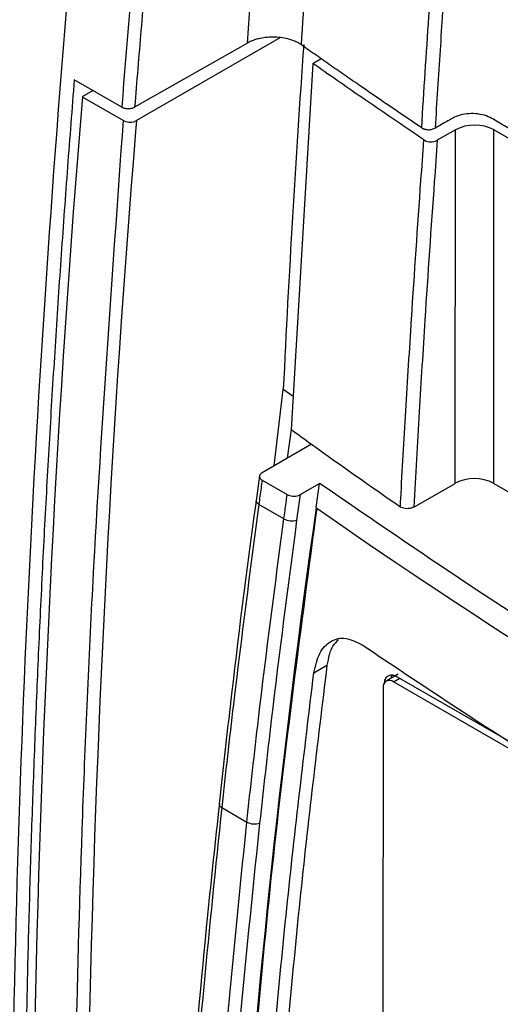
# Model space of a CAD drawing. Header units: millimetres. Extents: x 51 to 353, y -23 to 217.
# Tile 116 of 147: x 300 to 305, y 25 to 35. Entities that reach past the tile are written whole.
import ezdxf

# ---------------------------------------------------------------- set-up
doc = ezdxf.new("R2010")
doc.units = ezdxf.units.MM

msp = doc.modelspace()

# ---------------------------------------------------------------- linework, layer by layer
at = {"color": 7, "linetype": 'Continuous', "lineweight": 25}
for p, q in [((302.286, 35.171), (301.047, 34.468)), ((302.649, 35.231), (301.066, 34.319)), ((303.005, 34.948), (303.098, 35.001)), ((303.005, 34.948), (302.765, 30.926)), ((300.905, 34.468), (300.384, 34.769)), ((300.591, 34.649), (300.472, 34.581)), ((300.472, 34.581), (300.924, 34.319)), ((304.571, 34.218), (304.372, 34.104)), ((304.567, 30.333), (304.571, 34.218)), ((304.992, 30.333), (304.995, 34.218)), ((312.769, 29.73), (304.995, 34.218)), ((302.581, 30.526), (302.68, 31.366)), ((302.787, 31.288), (302.68, 31.366)), ((302.765, 30.926), (302.724, 30.609)), ((302.991, 30.763), (302.449, 30.45)), ((302.42, 30.414), (302.382, 30.142)), ((302.448, 30.368), (302.723, 30.209)), ((302.866, 30.21), (303.079, 30.332)), ((303.041, 30.066), (303.079, 30.332)), ((304.113, 30.072), (304.567, 30.333)), ((304.992, 30.333), (312.561, 25.963)), ((302.866, 30.21), (302.827, 29.929)), ((302.687, 29.943), (302.411, 30.102)), ((303.041, 30.066), (303.04, 30.065)), ((303.04, 30.065), (303.048, 30.061)), ((303.016, 28.252), (303.16, 28.334)), ((303.941, 28.235), (303.81, 28.159)), ((312.239, 23.331), (303.89, 28.151)), ((303.891, 28.208), (303.892, 28.222)), ((303.891, 28.206), (303.891, 28.208)), ((303.932, 28.208), (305.186, 27.485)), ((303.777, 28.086), (303.772, 23.328)), ((301.974, 26.811), (301.975, 26.813)), ((302.004, 26.77), (302.279, 26.611))]:
    msp.add_line(p, q, dxfattribs=at)
at = {"color": 8, "linetype": 'Continuous', "lineweight": 25}
for p, q in [((301.066, 34.319), (301.057, 34.2)), ((303.89, 28.151), (303.961, 28.192)), ((303.891, 28.208), (303.891, 28.206))]:
    msp.add_line(p, q, dxfattribs=at)
at = {"color": 8, "linetype": 'Continuous', "lineweight": 25, "flags": 128}
msp.add_lwpolyline([(302.411, 30.102), (302.399, 30.111), (302.389, 30.12), (302.384, 30.129), (302.382, 30.139), (302.382, 30.142)], dxfattribs=at)
at = {"color": 7, "linetype": 'Continuous', "lineweight": 25, "flags": 128}
msp.add_lwpolyline([(303.041, 30.066), (303.042, 30.065), (303.043, 30.064), (303.044, 30.064), (303.044, 30.063), (303.045, 30.063), (303.046, 30.062), (303.047, 30.062), (303.048, 30.061)], dxfattribs=at)
at = {"color": 7, "linetype": 'Continuous', "lineweight": 25}
for centre, radius, start, end in [((485.911, 19.715), 185.593, 174.79487, 175.44047), ((469.609, 23.397), 167.119, 175.96554, 177.26677), ((465.965, 20.987), 166.05, 175.30427, 182.3149), ((467.063, 20.692), 166.555, 175.34805, 181.91931), ((304.783, 33.808), 0.462, 62.6019, 117.3274), ((334.94, 75.101), 54.65, 233.9315, 234.2238), ((335.666, 76.114), 55.896, 234.2273, 235.4501), ((304.779, 29.923), 0.462, 62.6019, 117.3274), ((414.998, 14.161), 113.081, 171.91515, 175.90581), ((302.774, 30.104), 0.183, 241.4715, 286.8969), ((303.846, 28.097), 0.07, 50.8486, 189.162), ((302.363, 26.765), 0.175, 241.6943, 289.2197)]:
    msp.add_arc(centre, radius, start, end, dxfattribs=at)
at = {"color": 8, "linetype": 'Continuous', "lineweight": 25}
for centre, radius, start, end in [((340.799, 84.035), 65.866, 235.02942, 244.79086), ((303.98, 28.176), 0.118, 154.1154, 173.1002), ((302.018, 26.812), 0.0439, 180.0593, 250.4485)]:
    msp.add_arc(centre, radius, start, end, dxfattribs=at)
at = {"color": 7, "linetype": 'Continuous', "lineweight": 25}
for points in [[(302.879, 35.152), (302.937, 36.046), (303.005, 36.944), (303.083, 37.847)], [(300.419, 36.936), (299.976, 32.083), (299.734, 27.319), (299.691, 22.669)], [(304.201, 34.24), (304.25, 35.052), (304.306, 35.869), (304.371, 36.689)], [(303.048, 30.061), (302.872, 28.741), (302.522, 26.1), (302.315, 23.521), (302.212, 22.231)], [(303.791, 28.127), (303.793, 28.147), (303.797, 28.187), (303.83, 28.222), (303.877, 28.233), (303.914, 28.217), (303.932, 28.208)]]:
    msp.add_open_spline(points, degree=3, dxfattribs=at)
for points, knots in [([(302.286, 35.171), (302.296, 35.314), (302.314, 35.6), (302.344, 36.029), (302.375, 36.459), (302.408, 36.89), (302.442, 37.322), (302.466, 37.61), (302.478, 37.754)], [0, 0, 0, 0, 0.1666712, 0.3333367, 0.4999994, 0.6666622, 0.8333281, 1, 1, 1, 1]), ([(312.947, 31.846), (312.961, 31.859), (312.989, 31.885), (313.028, 31.922), (313.065, 31.957), (313.099, 31.988), (313.13, 32.017), (313.158, 32.043), (313.18, 32.068), (313.197, 32.091), (313.223, 32.132), (313.247, 32.191), (313.252, 32.266), (313.233, 32.336), (313.198, 32.382), (313.164, 32.413), (313.136, 32.435), (313.087, 32.462), (313.024, 32.499), (312.944, 32.545), (312.85, 32.6), (312.739, 32.663), (312.566, 32.763), (312.345, 32.891), (312.09, 33.038), (311.861, 33.17), (311.66, 33.287), (311.321, 33.482), (310.851, 33.753), (310.257, 34.096), (309.709, 34.413), (309.157, 34.731), (308.593, 35.057), (308.01, 35.393), (307.451, 35.716), (306.988, 35.983), (306.616, 36.198), (306.329, 36.364), (306.045, 36.528), (305.816, 36.66), (305.644, 36.759), (305.534, 36.823), (305.44, 36.877), (305.361, 36.923), (305.297, 36.96), (305.249, 36.988), (305.213, 37.003), (305.163, 37.019), (305.094, 37.032), (304.996, 37.029), (304.899, 37.007), (304.827, 36.975), (304.779, 36.946), (304.753, 36.928), (304.725, 36.906), (304.698, 36.88), (304.668, 36.852), (304.635, 36.821), (304.599, 36.787), (304.561, 36.751), (304.534, 36.726), (304.521, 36.714)], [0, 0, 0, 0, 0.004872, 0.00941, 0.013614, 0.017483, 0.021016, 0.024213, 0.027078, 0.029611, 0.031811, 0.040156, 0.047575, 0.054844, 0.063329, 0.065172, 0.068717, 0.073969, 0.080926, 0.089586, 0.099949, 0.112015, 0.125785, 0.156647, 0.184561, 0.209528, 0.231548, 0.25062, 0.320608, 0.385549, 0.445443, 0.50029, 0.566542, 0.630237, 0.691377, 0.74996, 0.781868, 0.81331, 0.844285, 0.874795, 0.888515, 0.900544, 0.910881, 0.919527, 0.926482, 0.931742, 0.935309, 0.937184, 0.945689, 0.952955, 0.960365, 0.968707, 0.970982, 0.973557, 0.976429, 0.979601, 0.983076, 0.986854, 0.990935, 0.995317, 1, 1, 1, 1]), ([(304.521, 36.714), (304.51, 36.582), (304.49, 36.317), (304.46, 35.916), (304.43, 35.506), (304.402, 35.09), (304.374, 34.665), (304.357, 34.38), (304.348, 34.236)], [0, 0, 0, 0, 0.158267, 0.319893, 0.484879, 0.653225, 0.824932, 1, 1, 1, 1]), ([(301.227, 36.58), (301.215, 36.439), (301.189, 36.157), (301.152, 35.734), (301.116, 35.311), (301.081, 34.889), (301.058, 34.608), (301.047, 34.468)], [0, 0, 0, 0, 0.200002, 0.400001, 0.599999, 0.799998, 1, 1, 1, 1]), ([(302.879, 35.152), (302.872, 35.156), (302.86, 35.165), (302.84, 35.176), (302.819, 35.186), (302.797, 35.196), (302.774, 35.204), (302.733, 35.217), (302.672, 35.231), (302.589, 35.238), (302.505, 35.236), (302.433, 35.225), (302.374, 35.21), (302.327, 35.193), (302.3, 35.178), (302.286, 35.171)], [0, 0, 0, 0, 0.042044, 0.083689, 0.125138, 0.166598, 0.208275, 0.250372, 0.375078, 0.500003, 0.624693, 0.749606, 0.833295, 0.916215, 1, 1, 1, 1]), ([(304.201, 34.24), (304.126, 34.29), (303.977, 34.391), (303.755, 34.542), (303.553, 34.681), (303.37, 34.808), (303.205, 34.922), (303.042, 35.037), (302.933, 35.114), (302.879, 35.152)], [0, 0, 0, 0, 0.167189, 0.333855, 0.5, 0.625081, 0.749996, 0.874998, 1, 1, 1, 1]), ([(304.225, 34.107), (303.995, 34.263), (303.585, 34.541), (303.182, 34.823), (303.005, 34.948)], [0, 0, 0, 0, 0.560002, 1, 1, 1, 1]), ([(300.384, 34.769), (300.371, 34.609), (300.346, 34.289), (300.309, 33.809), (300.274, 33.33), (300.24, 32.852), (300.207, 32.374), (300.176, 31.897), (300.146, 31.421), (300.117, 30.945), (300.09, 30.471), (300.064, 29.996), (300.039, 29.523), (300.016, 29.05), (299.994, 28.578), (299.973, 28.106), (299.954, 27.636), (299.936, 27.165), (299.919, 26.696), (299.904, 26.227), (299.89, 25.759), (299.877, 25.292), (299.866, 24.825), (299.856, 24.359), (299.847, 23.894), (299.84, 23.429), (299.834, 22.965), (299.829, 22.502), (299.826, 22.039), (299.824, 21.577), (299.823, 21.27), (299.823, 21.116)], [0, 0, 0, 0, 0.0345067, 0.0690083, 0.1035051, 0.1379975, 0.172486, 0.2069708, 0.2414525, 0.2759312, 0.3104075, 0.3448818, 0.3793543, 0.4138254, 0.4482957, 0.4827653, 0.5172348, 0.5517044, 0.5861746, 0.6206458, 0.6551183, 0.6895925, 0.7240688, 0.7585476, 0.7930292, 0.8275141, 0.8620025, 0.896495, 0.9309918, 0.9654933, 1, 1, 1, 1]), ([(300.905, 34.468), (300.908, 34.467), (300.915, 34.463), (300.926, 34.459), (300.937, 34.456), (300.95, 34.453), (300.963, 34.452), (300.975, 34.451), (300.993, 34.452), (301.012, 34.455), (301.031, 34.46), (301.041, 34.465), (301.047, 34.468)], [0, 0, 0, 0, 0.082168, 0.16574, 0.249928, 0.333906, 0.416853, 0.498007, 0.578384, 0.745718, 0.867615, 1, 1, 1, 1]), ([(300.503, 14.014), (300.472, 14.83), (300.38, 17.278), (300.341, 21.435), (300.428, 25.666), (300.61, 29.957), (300.799, 32.574), (300.924, 34.319)], [0, 0, 0, 0, 0.1245951, 0.3740398, 0.6240362, 0.7492238, 1, 1, 1, 1]), ([(300.924, 34.319), (300.933, 34.315), (300.951, 34.307), (300.984, 34.302), (301.018, 34.303), (301.046, 34.309), (301.06, 34.317), (301.066, 34.319)], [0, 0, 0, 0, 0.213472, 0.426928, 0.640822, 0.855644, 1, 1, 1, 1]), ([(313.059, 29.596), (313.057, 29.614), (313.054, 29.65), (313.02, 29.689), (312.992, 29.711), (312.981, 29.718), (312.976, 29.721), (312.973, 29.723), (312.97, 29.725), (312.817, 29.813), (312.529, 29.979), (312.096, 30.229), (311.637, 30.494), (311.107, 30.8), (310.621, 31.081), (310.219, 31.313), (309.94, 31.474), (309.69, 31.618), (309.47, 31.745), (309.278, 31.856), (309.115, 31.95), (308.809, 32.126), (308.363, 32.384), (307.779, 32.721), (307.23, 33.038), (306.683, 33.354), (306.134, 33.67), (305.569, 33.999), (305.168, 34.224), (304.936, 34.365), (304.844, 34.391), (304.744, 34.4), (304.645, 34.388), (304.572, 34.364), (304.525, 34.337), (304.454, 34.297), (304.395, 34.263), (304.348, 34.236)], [0, 0, 0, 0, 0.007447, 0.015564, 0.017847, 0.018848, 0.019635, 0.019666, 0.019939, 0.020719, 0.072308, 0.119216, 0.16986, 0.230648, 0.301875, 0.337219, 0.369234, 0.397921, 0.42328, 0.445309, 0.46401, 0.479383, 0.550651, 0.617806, 0.680848, 0.739777, 0.806182, 0.869972, 0.935069, 0.943198, 0.95131, 0.959392, 0.967486, 0.975596, 0.979646, 0.983721, 1, 1, 1, 1]), ([(304.201, 34.24), (304.204, 34.238), (304.21, 34.234), (304.221, 34.23), (304.233, 34.226), (304.246, 34.223), (304.259, 34.221), (304.276, 34.219), (304.308, 34.221), (304.331, 34.23), (304.348, 34.236)], [0, 0, 0, 0, 0.080111, 0.162722, 0.247132, 0.332537, 0.418074, 0.502874, 0.636145, 1, 1, 1, 1]), ([(303.966, 30.076), (303.967, 30.104), (303.987, 30.454), (304.026, 31.141), (304.099, 32.307), (304.166, 33.3), (304.214, 33.958), (304.225, 34.107), (304.225, 34.107)], [0, 0, 0, 0, 0.02097, 0.2621, 0.513093, 0.889608, 0.999997, 1, 1, 1, 1]), ([(304.372, 34.104), (304.361, 33.952), (304.313, 33.293), (304.245, 32.297), (304.172, 31.105), (304.133, 30.421), (304.113, 30.072)], [0, 0, 0, 0, 0.112179, 0.488494, 0.739366, 1, 1, 1, 1]), ([(304.225, 34.107), (304.234, 34.102), (304.25, 34.093), (304.282, 34.087), (304.316, 34.086), (304.348, 34.092), (304.365, 34.1), (304.372, 34.104)], [0, 0, 0, 0, 0.203752, 0.407494, 0.611523, 0.81627, 1, 1, 1, 1]), ([(302.449, 30.45), (302.441, 30.445), (302.427, 30.435), (302.417, 30.415), (302.419, 30.395), (302.431, 30.379), (302.443, 30.371), (302.448, 30.368)], [0, 0, 0, 0, 0.218684, 0.43742, 0.654648, 0.868828, 1, 1, 1, 1]), ([(302.448, 30.368), (302.44, 30.31), (302.427, 30.221), (302.415, 30.133), (302.411, 30.102)], [0, 0, 0, 0, 0.657143, 1, 1, 1, 1]), ([(312.993, 24.609), (312.103, 25.041), (310.32, 25.906), (307.787, 27.305), (305.351, 28.772), (303.837, 29.812), (303.079, 30.332)], [0, 0, 0, 0, 0.248389, 0.497404, 0.748379, 1, 1, 1, 1]), ([(302.687, 29.943), (302.695, 30.001), (302.707, 30.09), (302.719, 30.179), (302.723, 30.209)], [0, 0, 0, 0, 0.657143, 1, 1, 1, 1]), ([(302.723, 30.209), (302.732, 30.205), (302.749, 30.197), (302.782, 30.192), (302.816, 30.193), (302.845, 30.199), (302.86, 30.206), (302.866, 30.21)], [0, 0, 0, 0, 0.210804, 0.421561, 0.633682, 0.848736, 1, 1, 1, 1]), ([(302.382, 30.142), (302.38, 30.132), (302.274, 29.373), (302.136, 28.262), (302.015, 27.167), (301.976, 26.811)], [0, 0, 0, 0, 0.009554, 0.677626, 1, 1, 1, 1]), ([(302.411, 30.102), (302.315, 29.368), (302.168, 28.253), (302.045, 27.147), (302.004, 26.77)], [0, 0, 0, 0, 0.658706, 1, 1, 1, 1]), ([(304.113, 30.072), (304.105, 30.068), (304.087, 30.059), (304.054, 30.054), (304.02, 30.055), (303.988, 30.063), (303.973, 30.071), (303.966, 30.076)], [0, 0, 0, 0, 0.203935, 0.407877, 0.611625, 0.814971, 1, 1, 1, 1]), ([(302.279, 26.611), (302.321, 26.988), (302.444, 28.094), (302.59, 29.209), (302.687, 29.943)], [0, 0, 0, 0, 0.341294, 1, 1, 1, 1]), ([(302.827, 29.929), (302.731, 29.195), (302.584, 28.081), (302.462, 26.977), (302.42, 26.6)], [0, 0, 0, 0, 0.658702, 1, 1, 1, 1]), ([(303.016, 28.252), (303.033, 28.327), (303.067, 28.478), (303.196, 28.611), (303.365, 28.652), (303.486, 28.589), (303.547, 28.558)], [0, 0, 0, 0, 0.250072, 0.499831, 0.749467, 1, 1, 1, 1]), ([(303.286, 28.613), (303.263, 28.593), (303.197, 28.533), (303.175, 28.413), (303.16, 28.334)], [0, 0, 0, 0, 0.335718, 1, 1, 1, 1]), ([(303.547, 28.558), (304.201, 28.121), (305.509, 27.246), (306.91, 26.42), (307.61, 26.007)], [0, 0, 0, 0, 0.500003, 1, 1, 1, 1]), ([(302.484, 23.108), (302.557, 23.958), (302.703, 25.659), (302.912, 27.387), (303.016, 28.252)], [0, 0, 0, 0, 0.499903, 1, 1, 1, 1]), ([(303.16, 28.334), (303.055, 27.47), (302.846, 25.742), (302.7, 24.04), (302.627, 23.19)], [0, 0, 0, 0, 0.500092, 1, 1, 1, 1]), ([(301.978, 26.812), (301.933, 26.403), (301.81, 25.267), (301.645, 23.383), (301.485, 21.202), (301.413, 19.753), (301.378, 19.049)], [0, 0, 0, 0, 0.155688, 0.432467, 0.724154, 1, 1, 1, 1]), ([(302.004, 26.77), (301.935, 26.113), (301.799, 24.798), (301.636, 22.845), (301.501, 20.913), (301.438, 19.64), (301.406, 19.008)], [0, 0, 0, 0, 0.250774, 0.501541, 0.752299, 1, 1, 1, 1]), ([(301.694, 19.105), (301.728, 19.746), (301.795, 21.028), (301.97, 23.522), (302.158, 25.394), (302.279, 26.611)], [0, 0, 0, 0, 0.259461, 0.51893, 1, 1, 1, 1]), ([(302.42, 26.6), (302.357, 25.991), (302.23, 24.773), (302.099, 23.241), (302.005, 21.992), (301.941, 21.024), (301.883, 20.06), (301.851, 19.42), (301.835, 19.1)], [0, 0, 0, 0, 0.240489, 0.481066, 0.610793, 0.740533, 0.870261, 1, 1, 1, 1])]:
    msp.add_open_spline(points, degree=3, knots=knots, dxfattribs=at)

doc.saveas('drawing.dxf')
